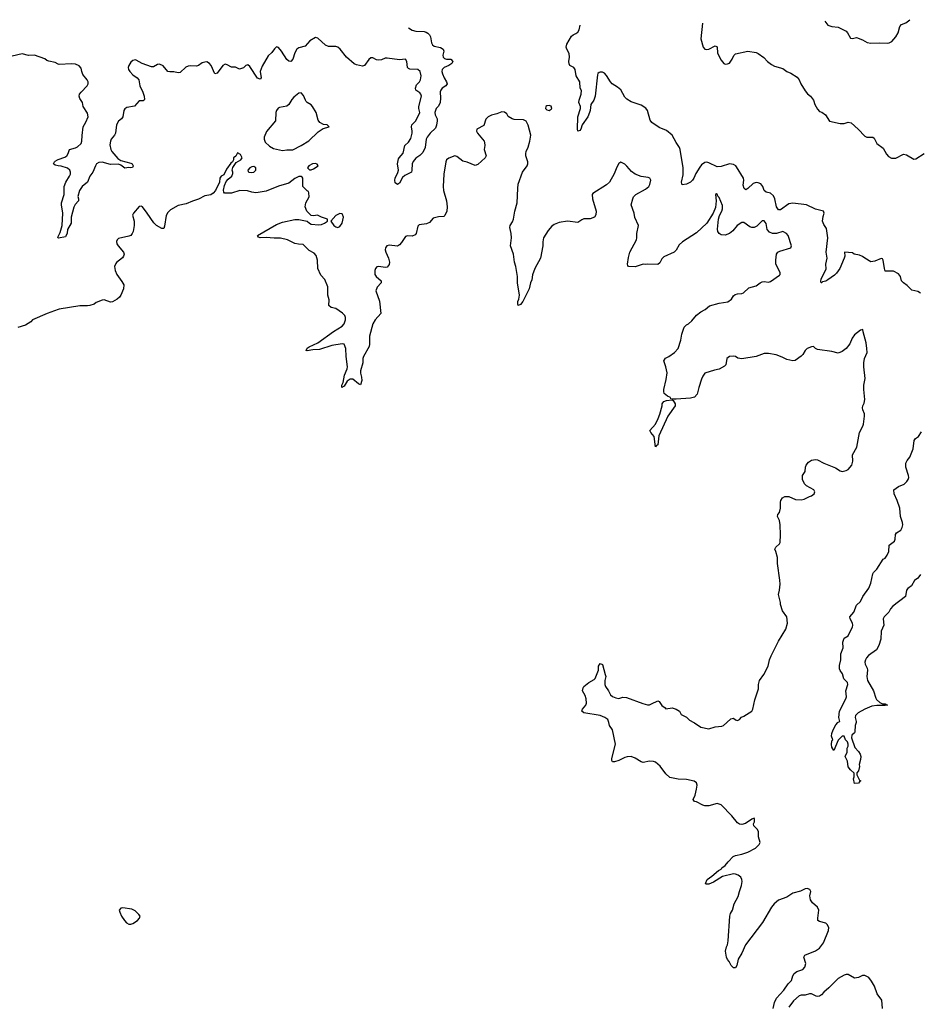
# Model space of a CAD drawing. Header units: inches. Extents: x 2608375 to 2737312, y 944064 to 1028306.
# Tile 23 of 69: x 2649625 to 2658413, y 1017251 to 1026857. Entities that reach past the tile are written whole.
import ezdxf

# ---------------------------------------------------------------- set-up
doc = ezdxf.new("R2010")
doc.units = ezdxf.units.IN
doc.header["$MEASUREMENT"] = 0
for name, color, linetype in [('C6042', 7, 'Continuous'), ('C6051', 7, 'Continuous'), ('C6052', 7, 'Continuous')]:
    doc.layers.add(name, color=color, linetype=linetype)

msp = doc.modelspace()

# ---------------------------------------------------------------- linework, layer by layer
at = {"layer": 'C6042', "color": 5}
for points, elevation in [([(2650000, 1026424.3), (2649970, 1026439.3), (2649910, 1026452), (2649890, 1026459.5), (2649870, 1026474.7), (2649770, 1026509.3), (2649710, 1026507.6), (2649650, 1026522.9), (2649550, 1026502)], 40), ([(2650000, 1025432.1), (2649970, 1025437), (2649955.1, 1025450), (2649962.9, 1025470), (2649970, 1025476.4), (2649993.2, 1025490), (2650000, 1025492.6)], 40), ([(2650000, 1024727.5), (2649995.3, 1024730), (2650000, 1024740.7)], 40), ([(2650000, 1024029.1), (2649892, 1023990), (2649751.1, 1023928.9), (2649732, 1023910), (2649682, 1023878), (2649607.7, 1023852.3)], 60)]:
    msp.add_lwpolyline(points, dxfattribs=dict(at, elevation=elevation))
at = {"layer": 'C6051', "color": 5}
for points, elevation in [([(2656978, 1017210), (2656989.6, 1017269.6), (2657009.6, 1017310), (2657081.6, 1017390), (2657124.5, 1017450), (2657156.6, 1017483.4), (2657169.6, 1017530), (2657180.9, 1017550), (2657209.2, 1017570), (2657265.2, 1017590), (2657286.6, 1017613.4), (2657295.6, 1017650), (2657275.1, 1017710), (2657285.2, 1017730), (2657388.5, 1017771.5), (2657430, 1017798), (2657466.6, 1017850), (2657516.9, 1017970), (2657518.9, 1017998.9), (2657505.2, 1018030), (2657490, 1018040.9), (2657430, 1018057.2), (2657414, 1018070), (2657412.3, 1018092.3), (2657422.9, 1018170), (2657410, 1018199.3), (2657361.5, 1018241.5), (2657341.2, 1018270), (2657336, 1018310), (2657344, 1018350), (2657335.3, 1018370), (2657310, 1018379.3), (2657290, 1018376), (2657244.1, 1018355.9), (2657170, 1018334.5), (2657110, 1018297), (2657030, 1018265.6), (2656987.9, 1018232.1), (2656961.1, 1018198.9), (2656872.4, 1018050), (2656706.4, 1017830), (2656670.4, 1017750), (2656634.8, 1017690), (2656621, 1017630), (2656610, 1017606), (2656590, 1017606), (2656566, 1017630), (2656548, 1017670), (2656530, 1017688), (2656521.2, 1017710), (2656513.2, 1017770), (2656521.2, 1017810), (2656532.3, 1017830), (2656539.3, 1017870), (2656554, 1018110), (2656562, 1018138), (2656579, 1018170), (2656596, 1018230), (2656636.9, 1018303.1), (2656647.8, 1018352.2), (2656669.4, 1018410), (2656675.1, 1018450), (2656672.7, 1018470), (2656661.2, 1018490), (2656634, 1018510), (2656610, 1018520.9), (2656590, 1018522.9), (2656482, 1018498), (2656396.1, 1018443.9), (2656350, 1018424.5), (2656323.2, 1018423.2), (2656315.3, 1018430), (2656334, 1018470), (2656378.9, 1018501.1), (2656442.7, 1018557.3), (2656468, 1018570), (2656477.2, 1018582.8), (2656510, 1018604.7), (2656538, 1018642), (2656587.3, 1018692.7), (2656610, 1018703.8), (2656670, 1018714.9), (2656730, 1018735.5), (2656805.8, 1018774.2), (2656841.2, 1018810), (2656849, 1018830), (2656834.6, 1018885.4), (2656835.3, 1018935.3), (2656820.4, 1018960.4), (2656787.3, 1018992.7), (2656786, 1019010), (2656795.3, 1019030), (2656796.4, 1019056.4), (2656790, 1019066), (2656770, 1019058), (2656706.8, 1019013.2), (2656670, 1019004), (2656650, 1019009), (2656630, 1019022), (2656574, 1019090), (2656470, 1019197.2), (2656430, 1019209.3), (2656350, 1019185.6), (2656310, 1019188.2), (2656290, 1019193.3), (2656230, 1019227), (2656208, 1019230), (2656197.2, 1019250), (2656217.2, 1019290), (2656229.4, 1019350.6), (2656235.1, 1019390), (2656229.3, 1019410), (2656207.5, 1019427.5), (2656130, 1019444.2), (2656050, 1019446.6), (2655970, 1019462), (2655930, 1019499), (2655874, 1019574), (2655830, 1019612.3), (2655810, 1019619.3), (2655770, 1019622.7), (2655709.2, 1019609.2), (2655690, 1019615.3), (2655631.8, 1019651.8), (2655590, 1019669.3), (2655553.4, 1019666.6), (2655530, 1019659.3), (2655470, 1019629.3), (2655430, 1019615.3), (2655410, 1019618), (2655402, 1019630), (2655404, 1019650), (2655439.3, 1019790), (2655409, 1019930), (2655379, 1019970), (2655372.1, 1020000)], 60), ([(2656201.7, 1020000), (2656210, 1019995.5), (2656270, 1019954.9), (2656350, 1019939.5), (2656410, 1019958.3), (2656476.2, 1019963.8), (2656492.3, 1019970), (2656523.8, 1020000)], 60), ([(2657785.3, 1020000), (2657778, 1019970), (2657774, 1019910), (2657770, 1019898), (2657744, 1019876), (2657741, 1019850), (2657775.3, 1019755.3), (2657810, 1019718), (2657826.8, 1019690), (2657832.7, 1019670), (2657830, 1019638), (2657814.8, 1019590), (2657818.8, 1019570), (2657811, 1019530), (2657792, 1019510), (2657792, 1019490), (2657818, 1019438), (2657831.3, 1019430), (2657818, 1019422), (2657810, 1019408), (2657770, 1019406), (2657762, 1019450), (2657768, 1019470), (2657767.3, 1019507.3), (2657730, 1019538), (2657710, 1019568), (2657702, 1019622), (2657678, 1019670), (2657698, 1019710), (2657698, 1019750), (2657708.7, 1019770), (2657708.7, 1019790), (2657702, 1019810), (2657682, 1019830), (2657670, 1019866), (2657650, 1019866), (2657611.6, 1019828.4), (2657570, 1019726), (2657550, 1019758), (2657544.8, 1019784.8), (2657550, 1019822), (2657558, 1019830), (2657547.6, 1019867.6), (2657550, 1019892), (2657562.7, 1019930), (2657590, 1019978), (2657608.3, 1020000)], 40), ([(2658043.7, 1017210), (2658036, 1017290), (2657992.5, 1017352.5), (2657966.2, 1017426.2), (2657938, 1017478), (2657911.2, 1017511.2), (2657870, 1017532), (2657850, 1017532), (2657810, 1017512), (2657770, 1017506.6), (2657710, 1017540.7), (2657690, 1017541.6), (2657670, 1017536.3), (2657610, 1017503.6), (2657520.7, 1017410), (2657470.4, 1017369.6), (2657450, 1017344), (2657430.5, 1017329.5), (2657410, 1017326.6), (2657398, 1017330), (2657350, 1017354), (2657330, 1017354), (2657290, 1017340.9), (2657250, 1017340.9), (2657230, 1017335.1), (2657173.9, 1017286.1), (2657130, 1017222.7)], 60)]:
    msp.add_lwpolyline(points, dxfattribs=dict(at, elevation=elevation))
at = {"layer": 'C6051', "color": 5, "elevation": 80}
msp.add_lwpolyline([(2650630, 1018193.2), (2650610, 1018188.7), (2650596, 1018170), (2650602, 1018150), (2650619.1, 1018110), (2650647.1, 1018067.1), (2650667.1, 1018047.1), (2650690, 1018033.4), (2650710, 1018033), (2650730, 1018039.1), (2650774, 1018070), (2650794, 1018090), (2650799, 1018110), (2650786.8, 1018126.8), (2650750, 1018161.2), (2650718.6, 1018178.6)], close=True, dxfattribs=at)
at = {"layer": 'C6052', "color": 5}
for points, elevation in [([(2653419.3, 1026777.8), (2653454.5, 1026754.5), (2653490, 1026743.5), (2653570, 1026740.6), (2653590, 1026735.9), (2653606, 1026726), (2653623.6, 1026710), (2653634.7, 1026690), (2653642.3, 1026630), (2653652.4, 1026610), (2653670, 1026599), (2653730, 1026587), (2653757.1, 1026570), (2653764.4, 1026550), (2653753.7, 1026510), (2653755.8, 1026490), (2653770, 1026477), (2653790, 1026470.3), (2653830.8, 1026470), (2653852.7, 1026450), (2653841.6, 1026430), (2653811, 1026409), (2653765.5, 1026390), (2653747, 1026370), (2653745.3, 1026350), (2653751.8, 1026330), (2653768.2, 1026288.2), (2653790.3, 1026250), (2653794.4, 1026230), (2653782, 1026210), (2653748, 1026190), (2653732.7, 1026170), (2653727.5, 1026152.5), (2653731.5, 1026091.5), (2653728.9, 1026050), (2653710, 1026014.5), (2653688.8, 1025990), (2653676.4, 1025950), (2653679.3, 1025930), (2653697.1, 1025890), (2653698.4, 1025870), (2653692.5, 1025827.5), (2653682.4, 1025797.6), (2653630.4, 1025750), (2653600.4, 1025710), (2653592.4, 1025690), (2653581.7, 1025610), (2653558.7, 1025561.3), (2653530, 1025532), (2653490, 1025507.3), (2653465.7, 1025474.3), (2653455.3, 1025450), (2653451.8, 1025388.2), (2653446.8, 1025370), (2653383.1, 1025336.9), (2653361.3, 1025318.7), (2653330, 1025262), (2653310, 1025248), (2653290, 1025266), (2653286, 1025290), (2653287.8, 1025310), (2653315.4, 1025364.6), (2653322.6, 1025390), (2653312, 1025450), (2653321.6, 1025498.4), (2653326, 1025510), (2653366.9, 1025553.1), (2653382, 1025630), (2653418.4, 1025661.6), (2653442, 1025698), (2653453.6, 1025750), (2653454.6, 1025770), (2653446.9, 1025810), (2653449.6, 1025830), (2653491.4, 1025868.6), (2653527.6, 1025950), (2653518.3, 1025990), (2653519.1, 1026010), (2653544, 1026110), (2653539.7, 1026130), (2653530, 1026141.6), (2653490, 1026169.4), (2653486.9, 1026190), (2653497.8, 1026222.2), (2653526, 1026250), (2653536.4, 1026270), (2653542.3, 1026310), (2653533.3, 1026350), (2653510, 1026372.4), (2653433, 1026373), (2653419.7, 1026379.7), (2653409.6, 1026390), (2653403.6, 1026450), (2653390.9, 1026470.9), (2653330, 1026464), (2653210, 1026482), (2653190, 1026480.7), (2653153.7, 1026466.3), (2653130, 1026462.6), (2653105.6, 1026465.6), (2653070, 1026484.5), (2653050, 1026483.7), (2653030, 1026469.2), (2652990, 1026409.3), (2652970, 1026402.7), (2652910, 1026416.2), (2652890, 1026426.3), (2652814.7, 1026490), (2652751.5, 1026570), (2652730, 1026587.8), (2652710, 1026594.7), (2652636.6, 1026596.6), (2652610, 1026606.6), (2652535.3, 1026675.3), (2652510, 1026683.7), (2652456.3, 1026650), (2652410, 1026599.3), (2652350, 1026580.9), (2652330, 1026569.2), (2652310, 1026534), (2652290, 1026473.2), (2652270, 1026449.4), (2652250, 1026451.8), (2652230, 1026469.6), (2652180.9, 1026550), (2652150, 1026584), (2652130, 1026593.2), (2652110, 1026574), (2652083.4, 1026536.6), (2652050, 1026504.5), (2651990, 1026403.7), (2651970.2, 1026350), (2651979.5, 1026290), (2651970, 1026275.1), (2651946.1, 1026286.1), (2651870, 1026399.3), (2651850, 1026415.1), (2651830, 1026409.4), (2651810, 1026387.3), (2651770, 1026375.6), (2651730, 1026393.2), (2651690, 1026392.3), (2651650, 1026416), (2651630, 1026422), (2651606, 1026410), (2651550, 1026336), (2651530, 1026328.7), (2651492.3, 1026410), (2651476.3, 1026430), (2651450, 1026444.7), (2651430, 1026443.5), (2651405.7, 1026434.3), (2651370, 1026409.6), (2651350, 1026402), (2651290, 1026406.6), (2651270, 1026403.7), (2651246.9, 1026393.1), (2651190, 1026342.7), (2651170, 1026337.2), (2651130, 1026349.3), (2651090, 1026346.6), (2651070, 1026352.7), (2651025.6, 1026405.6), (2650990, 1026422.7), (2650970, 1026418), (2650930, 1026398), (2650910, 1026397), (2650821.2, 1026430), (2650761.7, 1026461.7), (2650750, 1026465.6), (2650730, 1026459.7), (2650710, 1026442.4), (2650689.2, 1026410), (2650683.2, 1026390), (2650686.3, 1026370), (2650698.7, 1026350), (2650730, 1026318.7), (2650770.4, 1026290), (2650788.5, 1026270), (2650797.3, 1026210), (2650826.7, 1026150), (2650840.5, 1026110), (2650841, 1026079), (2650838, 1026070), (2650830, 1026065.2), (2650790, 1026064), (2650746.4, 1026013.6), (2650670, 1025998.9), (2650650, 1025986.6), (2650639.5, 1025970), (2650631.4, 1025908.6), (2650619.3, 1025890), (2650590, 1025867.8), (2650568.5, 1025831.5), (2650560.2, 1025750), (2650550, 1025729.6), (2650518.4, 1025690), (2650510.4, 1025670), (2650505.7, 1025634.3), (2650512.7, 1025590), (2650523.2, 1025570), (2650581.3, 1025501.3), (2650610, 1025482.8), (2650710, 1025456.5), (2650722, 1025450), (2650732.2, 1025430), (2650730, 1025422), (2650724.5, 1025415.5), (2650710, 1025412), (2650690, 1025414.7), (2650650, 1025408.8), (2650610, 1025437.7), (2650590, 1025446), (2650510, 1025444.7), (2650430, 1025466.6), (2650395.3, 1025464.7), (2650375.5, 1025450), (2650363.1, 1025430), (2650339.5, 1025370), (2650308.9, 1025330), (2650287.2, 1025272.8), (2650233.4, 1025230), (2650209.1, 1025190), (2650193.3, 1025133.3), (2650199.5, 1025110), (2650198.4, 1025090), (2650166.8, 1025053.2), (2650153.7, 1025026.3), (2650127.2, 1024930), (2650126, 1024870), (2650090.3, 1024810), (2650086.9, 1024773.1), (2650076.4, 1024743.6), (2650070, 1024737.2), (2650004.8, 1024724.8), (2650000, 1024727.5)], 40), ([(2658413.2, 1024190), (2658390, 1024206), (2658330, 1024219.5), (2658284.5, 1024264.5), (2658247.8, 1024290), (2658228.4, 1024310), (2658219.8, 1024350), (2658198.4, 1024378.4), (2658150, 1024404.6), (2658070, 1024403.7), (2658062.4, 1024430), (2658051.6, 1024511.6), (2658044.7, 1024524.7), (2658030, 1024526.6), (2657970, 1024500.5), (2657930, 1024495.1), (2657870, 1024529.2), (2657847.3, 1024547.3), (2657818.9, 1024558.9), (2657768.7, 1024570), (2657750, 1024581.2), (2657672.7, 1024587.3), (2657674.8, 1024550), (2657670.7, 1024530), (2657626, 1024430), (2657596.2, 1024383.8), (2657576.1, 1024363.9), (2657510, 1024317.2), (2657490, 1024305.2), (2657459.6, 1024300.4), (2657449.2, 1024289.2), (2657446, 1024290), (2657442, 1024302), (2657444, 1024330), (2657469.2, 1024370.8), (2657492.7, 1024427.3), (2657492.3, 1024470), (2657505.1, 1024530), (2657494.5, 1024590), (2657509.5, 1024730), (2657498.6, 1024818.6), (2657470, 1024859), (2657459.6, 1024890), (2657464.8, 1024935.2), (2657475.3, 1024970), (2657468.7, 1024988.7), (2657390, 1025009.4), (2657302, 1025050), (2657170, 1025067.3), (2657130, 1025060.7), (2657050, 1025002.4), (2657030, 1025001.6), (2657010, 1025029.4), (2656994.5, 1025110), (2656978.8, 1025138.8), (2656950, 1025165.6), (2656910, 1025175.6), (2656890, 1025189.4), (2656876.8, 1025230), (2656855.2, 1025255.2), (2656830, 1025266), (2656810, 1025268.2), (2656782.3, 1025257.7), (2656730, 1025209.7), (2656710, 1025198.4), (2656695.1, 1025210), (2656683.5, 1025243.5), (2656689.8, 1025290), (2656687.9, 1025310), (2656620.1, 1025420.1), (2656611.3, 1025431.3), (2656590, 1025444.5), (2656550, 1025450.4), (2656470, 1025425.8), (2656430, 1025421.5), (2656350, 1025459.8), (2656330, 1025466), (2656310, 1025463.5), (2656278.2, 1025441.8), (2656260.7, 1025419.3), (2656222.7, 1025357.3), (2656203.8, 1025310), (2656190, 1025289.5), (2656170, 1025272.3), (2656130, 1025252.3), (2656090, 1025244), (2656082, 1025270), (2656097.7, 1025342.3), (2656097.6, 1025410), (2656068.8, 1025590), (2656062.7, 1025610), (2656030, 1025658.3), (2655990.5, 1025730.5), (2655936.1, 1025776.1), (2655863.5, 1025803.5), (2655792.3, 1025852.3), (2655777, 1025877), (2655749.6, 1025970), (2655734.5, 1025994.5), (2655690, 1026023.5), (2655590, 1026055.8), (2655550, 1026081.1), (2655530, 1026102.4), (2655490, 1026171.1), (2655459.2, 1026199.2), (2655406, 1026230), (2655389, 1026249), (2655352.1, 1026312.1), (2655330, 1026334), (2655310, 1026345.4), (2655290, 1026346.3), (2655278.5, 1026341.4), (2655267.4, 1026332.6), (2655261.8, 1026318.2), (2655241.3, 1026110), (2655227.5, 1026072.5), (2655197.3, 1026030), (2655192.7, 1025970), (2655186, 1025950), (2655168, 1025910), (2655113.4, 1025830), (2655101, 1025790), (2655090, 1025775.3), (2655070, 1025768), (2655066.6, 1025790), (2655071.6, 1025910), (2655096.9, 1025990), (2655098.4, 1026010), (2655081.6, 1026050), (2655082.4, 1026070), (2655104.2, 1026130), (2655105.4, 1026165.4), (2655093.6, 1026190), (2655091.1, 1026251.1), (2655054.5, 1026310), (2655043.7, 1026370), (2655032.3, 1026390), (2654993.2, 1026410), (2654985.1, 1026425.1), (2654982.9, 1026450), (2654989.5, 1026490), (2654987, 1026527), (2654963.7, 1026570), (2654958, 1026590), (2654962.7, 1026617.3), (2655010, 1026694.8), (2655025.2, 1026710), (2655050, 1026720.5), (2655070, 1026735.5), (2655083.1, 1026756.9), (2655094.3, 1026804.8)], 40), ([(2656287.8, 1026824.1), (2656270.5, 1026670.5), (2656295.5, 1026590), (2656310, 1026570.7), (2656330, 1026566.4), (2656350, 1026570.4), (2656410, 1026600.7), (2656430, 1026591.3), (2656434.4, 1026530), (2656470, 1026462.8), (2656496, 1026430), (2656510, 1026422), (2656530, 1026424.9), (2656550, 1026434), (2656578, 1026470), (2656592.3, 1026507.7), (2656610, 1026522.8), (2656729.4, 1026550.6), (2656810, 1026536.3), (2656830, 1026527.7), (2656886.9, 1026486.9), (2656920.7, 1026450), (2656959.2, 1026419.2), (2656990, 1026403.1), (2657070, 1026379.3), (2657110, 1026350.6), (2657150, 1026333.4), (2657210, 1026294.8), (2657230, 1026270.8), (2657248, 1026230), (2657290, 1026162.8), (2657312.8, 1026132.8), (2657341, 1026110), (2657370, 1026071.3), (2657384, 1026030), (2657410, 1025984.7), (2657430, 1025961), (2657453.2, 1025953.2), (2657488.1, 1025928.1), (2657527.1, 1025867.1), (2657630, 1025842.6), (2657670, 1025844.4), (2657710, 1025857.1), (2657738.8, 1025850), (2657807.2, 1025790), (2657870, 1025720.2), (2657890, 1025711.3), (2657950, 1025710.5), (2657961.7, 1025701.7), (2657990, 1025648.5), (2658050, 1025603), (2658083.6, 1025543.6), (2658103.5, 1025523.5), (2658130, 1025507.3), (2658174.9, 1025505.1), (2658250, 1025545.5), (2658279.5, 1025539.5), (2658350, 1025496), (2658370, 1025498.8), (2658450, 1025550.8)], 40), ([(2657481.1, 1026843.3), (2657510, 1026804.9), (2657550, 1026790.5), (2657610, 1026783.8), (2657690, 1026744.9), (2657703, 1026730), (2657730, 1026677.3), (2657750, 1026673.4), (2657790, 1026682), (2657850, 1026659.1), (2657892.7, 1026632.7), (2657930, 1026626.4), (2658010, 1026630.7), (2658090, 1026626.8), (2658110, 1026631), (2658135.5, 1026644.5), (2658174, 1026690), (2658197.2, 1026730), (2658213.2, 1026790), (2658229, 1026810), (2658270, 1026827.3), (2658295.9, 1026844.1), (2658309.5, 1026856.7)], 60), ([(2650000, 1025492.6), (2650063.5, 1025516.5), (2650083.7, 1025530), (2650097, 1025550), (2650109.6, 1025590.4), (2650170, 1025605.2), (2650190, 1025616.2), (2650224.7, 1025650), (2650231.9, 1025670), (2650233.1, 1025726.9), (2650242.6, 1025810), (2650270, 1025856.3), (2650292, 1025910), (2650284.7, 1025944.7), (2650243.7, 1026010), (2650237.2, 1026050), (2650210, 1026089), (2650205.1, 1026110), (2650208.4, 1026130), (2650223.5, 1026150), (2650284.2, 1026210), (2650293.6, 1026230), (2650291.8, 1026250), (2650282, 1026270), (2650240.7, 1026320.7), (2650229.6, 1026350), (2650224.7, 1026384.7), (2650205.4, 1026405.4), (2650170, 1026421.6), (2650130, 1026427.3), (2650010, 1026419.3), (2650000, 1026424.3)], 40), ([(2656523.8, 1020000), (2656562.9, 1020037.1), (2656590, 1020042.8), (2656610, 1020027.3), (2656630, 1020020.7), (2656648.7, 1020030), (2656666.6, 1020053.4), (2656690, 1020062.8), (2656769.2, 1020110.8), (2656779, 1020130), (2656798, 1020222), (2656835.1, 1020330), (2656833.2, 1020370), (2656842.7, 1020410), (2656886.6, 1020470), (2656929.3, 1020550), (2656940.9, 1020610), (2656957, 1020650), (2657027.6, 1020792.4), (2657099.5, 1020910), (2657116, 1020970), (2657108.7, 1021030), (2657069.1, 1021089.1), (2657048, 1021150), (2657048, 1021170), (2657029.1, 1021249.1), (2657039, 1021290), (2657044, 1021350), (2657041.2, 1021390), (2657019, 1021550), (2657019, 1021610), (2657004, 1021670), (2656994, 1021690), (2657002, 1021710), (2657037.5, 1021742.5), (2657044.7, 1021755.3), (2657049.2, 1021830), (2657045.2, 1021930), (2657037.2, 1021970), (2657019, 1022010), (2657024, 1022030), (2657039, 1022050), (2657049, 1022090), (2657049, 1022150), (2657052.9, 1022167.1), (2657069.1, 1022190.9), (2657090, 1022204.7), (2657110, 1022206), (2657130, 1022204.7), (2657194.8, 1022174.8), (2657250, 1022171), (2657280.2, 1022179.8), (2657330, 1022206), (2657350, 1022211), (2657378, 1022230), (2657384, 1022250), (2657374, 1022270), (2657302, 1022310), (2657282, 1022330), (2657262, 1022370), (2657262, 1022410), (2657289, 1022450), (2657292.7, 1022490), (2657299.3, 1022510), (2657320.7, 1022539.3), (2657350, 1022558.8), (2657390, 1022567.3), (2657410, 1022564), (2657470, 1022530.8), (2657585.5, 1022485.5), (2657630, 1022454), (2657650, 1022450.5), (2657690, 1022459.5), (2657709.4, 1022470), (2657744.2, 1022510), (2657753.6, 1022550), (2657751.8, 1022610), (2657792.9, 1022687.1), (2657819.5, 1022830), (2657852.3, 1022890), (2657858, 1022910), (2657868.7, 1022990), (2657868.7, 1023010), (2657852.3, 1023050), (2657849.6, 1023070), (2657851.8, 1023090), (2657864.9, 1023115.1), (2657872.3, 1023150), (2657860.9, 1023250), (2657862, 1023290), (2657875.1, 1023355.1), (2657861.2, 1023470), (2657861.2, 1023510), (2657869.2, 1023550), (2657892.7, 1023610), (2657892.5, 1023647.5), (2657883.2, 1023703.2), (2657854, 1023810), (2657852.9, 1023832.9), (2657830, 1023828.7), (2657770, 1023782.7), (2657746.4, 1023750), (2657725.1, 1023694.9), (2657690.5, 1023649.5), (2657650, 1023619), (2657610, 1023604), (2657550, 1023619.3), (2657410, 1023639.3), (2657390, 1023649), (2657369.1, 1023669.1), (2657350, 1023666.6), (2657310, 1023647.3), (2657289.1, 1023630.9), (2657264.9, 1023590), (2657250, 1023575.1), (2657190, 1023532.3), (2657170, 1023529.5), (2657110, 1023542.7), (2657065.8, 1023565.8), (2657007.7, 1023587.7), (2656930, 1023599.7), (2656890, 1023599.6), (2656810, 1023569.6), (2656670, 1023549.6), (2656633.6, 1023553.6), (2656609.5, 1023569.5), (2656590, 1023574.5), (2656550, 1023569.4), (2656525.5, 1023550), (2656514, 1023490), (2656502.5, 1023477.5), (2656450, 1023446), (2656403.4, 1023436.6), (2656310, 1023406.6), (2656290, 1023379.3), (2656278, 1023350), (2656252.2, 1023270), (2656236.7, 1023203.3), (2656210, 1023173.2), (2656170, 1023162.9), (2656030, 1023153.3), (2655993.2, 1023153.2), (2655978, 1023158), (2655974, 1023170), (2655945.4, 1023185.4), (2655914, 1023210), (2655908.7, 1023230), (2655908.7, 1023250), (2655932.9, 1023347.1), (2655942, 1023410), (2655929.2, 1023470), (2655909, 1023530), (2655926.3, 1023553.7), (2655958, 1023570), (2656015.3, 1023610), (2656048.7, 1023650), (2656077.2, 1023730), (2656085.2, 1023790), (2656110, 1023858), (2656130, 1023881), (2656150, 1023890.8), (2656182.5, 1023917.5), (2656230, 1023974.8), (2656271.9, 1024008.1), (2656314, 1024030), (2656355.9, 1024064.1), (2656450, 1024092.7), (2656534.5, 1024105.5), (2656569.3, 1024130), (2656590, 1024162.8), (2656605.1, 1024174.9), (2656630, 1024182), (2656670, 1024184.9), (2656687.5, 1024192.5), (2656740.1, 1024239.9), (2656810, 1024260.7), (2656850, 1024290.6), (2656870, 1024299.1), (2656890, 1024302), (2656930, 1024297.1), (2656950, 1024302.4), (2657037.2, 1024362.8), (2657045.2, 1024370), (2657044.5, 1024390), (2657004.5, 1024470), (2657002, 1024510), (2657009.3, 1024570), (2657024, 1024590), (2657041.2, 1024598.8), (2657149.4, 1024630.6), (2657155.1, 1024650), (2657122.9, 1024750), (2657106.6, 1024770), (2657070, 1024789.6), (2657009.3, 1024770.7), (2656970, 1024770.9), (2656942.2, 1024782.2), (2656919.7, 1024810), (2656909.7, 1024869.7), (2656890, 1024895.1), (2656870, 1024895.1), (2656816.5, 1024843.5), (2656790, 1024829.7), (2656770, 1024828.4), (2656750, 1024834.5), (2656690, 1024878.4), (2656670, 1024879.5), (2656625.5, 1024850), (2656582, 1024798), (2656550, 1024769.3), (2656510, 1024754), (2656470, 1024759), (2656450, 1024769.2), (2656437.2, 1024790), (2656432.9, 1024812.9), (2656442.6, 1024910), (2656453.1, 1024946.9), (2656476.9, 1024990), (2656482.9, 1025010), (2656483.7, 1025043.7), (2656450, 1025122), (2656436.5, 1025136.5), (2656430, 1025155.3), (2656423.6, 1025156.4), (2656414, 1025150), (2656422, 1025090), (2656414.2, 1025025.8), (2656390.6, 1024970), (2656330.6, 1024870), (2656230, 1024776.2), (2656091.4, 1024688.6), (2656061.1, 1024658.9), (2656030.2, 1024609.8), (2656010.2, 1024589.8), (2655910, 1024542.7), (2655890, 1024524), (2655870, 1024484), (2655850, 1024469.3), (2655750, 1024472.7), (2655729.2, 1024469.2), (2655706.8, 1024473.2), (2655630, 1024444), (2655566, 1024450), (2655558, 1024458), (2655555.3, 1024470), (2655564.8, 1024535.2), (2655579.3, 1024590), (2655642.9, 1024710), (2655647.6, 1024730), (2655647.6, 1024770), (2655662, 1024850), (2655627.6, 1024927.6), (2655620.9, 1024970), (2655592.7, 1025050), (2655607, 1025110), (2655615.1, 1025130), (2655636, 1025150), (2655730, 1025202.3), (2655762.4, 1025230), (2655774.3, 1025250), (2655782.9, 1025290), (2655772.7, 1025310), (2655758, 1025318), (2655690, 1025328), (2655629.3, 1025350), (2655595.1, 1025375.1), (2655550, 1025429.3), (2655530, 1025446.6), (2655490, 1025465.2), (2655470, 1025454), (2655450, 1025419), (2655426.6, 1025353.4), (2655379.1, 1025270), (2655350, 1025244.5), (2655218.5, 1025161.5), (2655210.7, 1025150), (2655213, 1025110), (2655250.7, 1024990), (2655246.4, 1024953.6), (2655232, 1024930), (2655190, 1024914), (2655130, 1024912.7), (2655110, 1024905.2), (2655070, 1024878), (2654970, 1024892), (2654890, 1024879.6), (2654840.2, 1024859.8), (2654817.4, 1024842.6), (2654779.9, 1024800.1), (2654737.3, 1024730), (2654730.8, 1024690), (2654730.8, 1024650), (2654706, 1024530), (2654650, 1024428.7), (2654630, 1024368), (2654622, 1024318), (2654610, 1024288.7), (2654596, 1024230), (2654533.9, 1024106.1), (2654510, 1024079.5), (2654489.6, 1024069.6), (2654485.1, 1024085.1), (2654486.6, 1024106.6), (2654495.8, 1024130), (2654500.4, 1024170), (2654481.6, 1024290), (2654482.7, 1024350), (2654465.2, 1024450), (2654452.7, 1024490), (2654442.7, 1024570), (2654412.3, 1024650), (2654422, 1024730), (2654419.5, 1024770), (2654406.6, 1024830), (2654409.4, 1024850), (2654434.3, 1024885.7), (2654443.6, 1024910), (2654455.1, 1024990), (2654478.7, 1025070), (2654484.2, 1025210), (2654490, 1025251.3), (2654529.6, 1025370), (2654575.1, 1025430), (2654583.7, 1025450), (2654584.5, 1025470), (2654564.5, 1025530), (2654563.7, 1025550), (2654566.6, 1025570), (2654586.2, 1025613.8), (2654603.6, 1025670), (2654611.5, 1025730), (2654587.2, 1025827.2), (2654565.6, 1025865.6), (2654540.4, 1025880.4), (2654450, 1025884), (2654430, 1025889), (2654392.5, 1025912.5), (2654377, 1025937), (2654355.5, 1025955.5), (2654330, 1025959), (2654282, 1025938), (2654230, 1025925.6), (2654194.8, 1025910), (2654174.2, 1025885.8), (2654154, 1025826), (2654086, 1025790), (2654080.7, 1025770), (2654090.6, 1025750), (2654156.3, 1025670), (2654159.9, 1025659.9), (2654163.8, 1025630), (2654155.5, 1025590), (2654175.5, 1025530), (2654166.7, 1025510), (2654096.1, 1025443.9), (2654070, 1025435.6), (2653990, 1025467.6), (2653950, 1025476.9), (2653890, 1025523.1), (2653870, 1025527.2), (2653813.1, 1025506.9), (2653789, 1025491), (2653781.5, 1025470), (2653764.6, 1025350), (2653757.4, 1025230), (2653761.1, 1025190), (2653790.4, 1025090), (2653797.1, 1025030), (2653792.4, 1024990), (2653774.4, 1024945.6), (2653762, 1024938), (2653710, 1024933.6), (2653660.5, 1024919.5), (2653623, 1024877), (2653595.8, 1024864.2), (2653523.7, 1024856.3), (2653510, 1024842), (2653493.4, 1024770), (2653483, 1024757), (2653454.4, 1024745.6), (2653410, 1024749.4), (2653390, 1024741.2), (2653350, 1024684.5), (2653330, 1024660.9), (2653310, 1024646.6), (2653230, 1024656.9), (2653207.3, 1024650), (2653193, 1024630), (2653190.4, 1024610), (2653195.8, 1024590), (2653223.1, 1024530), (2653233, 1024490), (2653230, 1024468.7), (2653210, 1024442.7), (2653190, 1024439.3), (2653130, 1024449.5), (2653110, 1024446.6), (2653095.5, 1024430), (2653088.7, 1024410), (2653090.6, 1024370), (2653102, 1024350), (2653151, 1024310), (2653150.7, 1024290), (2653112.1, 1024247.9), (2653099.3, 1024210), (2653134.4, 1024110), (2653147.7, 1023990), (2653092.5, 1023927.5), (2653070.3, 1023890), (2653038, 1023770), (2653039.5, 1023690), (2653035.8, 1023670), (2652979.3, 1023570), (2652973, 1023550), (2652972.5, 1023507.5), (2652950.3, 1023430), (2652949.1, 1023409.1), (2652960.3, 1023370), (2652963.4, 1023336.6), (2652950, 1023295.3), (2652930, 1023304.5), (2652875.1, 1023350), (2652850, 1023351.1), (2652819.1, 1023330), (2652790, 1023281.2), (2652769.6, 1023269.6), (2652767.8, 1023290), (2652782, 1023318), (2652792.6, 1023390), (2652819.7, 1023450), (2652823.5, 1023470), (2652810.6, 1023570), (2652808.1, 1023648.1), (2652790, 1023692.7), (2652770, 1023694.5), (2652670, 1023678.5), (2652550, 1023638.5), (2652484.4, 1023635.6), (2652430, 1023624.7), (2652419.3, 1023630), (2652429.1, 1023650.9), (2652450, 1023666), (2652535.4, 1023704.6), (2652686.7, 1023813.3), (2652770, 1023865.3), (2652790.9, 1023890), (2652805.1, 1023930), (2652805.4, 1023950), (2652797.4, 1023970), (2652775.2, 1023995.2), (2652710, 1024039.5), (2652664, 1024050), (2652642.7, 1024070), (2652644.7, 1024124.7), (2652632.7, 1024170), (2652632, 1024250), (2652602.9, 1024322.9), (2652564.1, 1024364.1), (2652532.7, 1024430), (2652531.6, 1024510), (2652517.3, 1024557.2), (2652497.5, 1024577.5), (2652450, 1024606), (2652390, 1024662.7), (2652345.6, 1024665.6), (2652310, 1024674), (2652238, 1024710), (2652170, 1024726), (2652106.2, 1024726.2), (2652030, 1024733.2), (2651970, 1024729), (2651956.4, 1024736.4), (2651946, 1024750), (2652130, 1024858.8), (2652190, 1024882.8), (2652310, 1024906.8), (2652350, 1024906.8), (2652430, 1024892), (2652451.3, 1024870), (2652470, 1024860.7), (2652544.8, 1024855.2), (2652570, 1024858), (2652599, 1024870), (2652628, 1024890), (2652628, 1024910), (2652570, 1024929.2), (2652530, 1024949.2), (2652490, 1024944), (2652470, 1024948), (2652428, 1024990), (2652408.7, 1025030), (2652418, 1025070), (2652448, 1025130), (2652447.3, 1025167.3), (2652442, 1025182), (2652430, 1025186), (2652388.4, 1025228.4), (2652386, 1025310), (2652382, 1025322), (2652370, 1025326), (2652350, 1025326), (2652310, 1025308), (2652250, 1025262), (2652150, 1025234), (2652030, 1025185.2), (2651950.7, 1025169.3), (2651930, 1025169), (2651890, 1025175.3), (2651848.4, 1025188.4), (2651771.1, 1025188.9), (2651690, 1025164), (2651624.7, 1025164.7), (2651615.3, 1025175.3), (2651613.6, 1025193.6), (2651622, 1025238), (2651640.5, 1025279.5), (2651658.4, 1025301.6), (2651695.3, 1025330), (2651703.1, 1025356.9), (2651704, 1025370), (2651697.2, 1025390), (2651704, 1025416), (2651737.2, 1025462.8), (2651782, 1025490), (2651794, 1025510), (2651780.4, 1025540.4), (2651750, 1025558), (2651734, 1025526), (2651712, 1025510), (2651711.3, 1025488.7), (2651702, 1025470), (2651684.5, 1025455.5), (2651641.6, 1025398.4), (2651615.5, 1025344.5), (2651590.9, 1025329.1), (2651578, 1025310), (2651574.8, 1025270), (2651534.9, 1025190), (2651514.1, 1025165.9), (2651490, 1025149.3), (2651430, 1025138), (2651370, 1025104.5), (2651310, 1025086.6), (2651250, 1025060.9), (2651170, 1025043.7), (2651096.7, 1025003.3), (2651070, 1024977.2), (2651054.4, 1024945.6), (2651038, 1024842), (2651030, 1024821.2), (2651010, 1024819.5), (2650959, 1024850), (2650933.4, 1024873.4), (2650870, 1024969.3), (2650822, 1025030), (2650810, 1025036), (2650790, 1025033.2), (2650736, 1024970), (2650726.8, 1024950), (2650740.5, 1024890), (2650740.5, 1024850), (2650730.5, 1024789.5), (2650722.8, 1024770), (2650708, 1024752), (2650690, 1024743.7), (2650590, 1024722.7), (2650574.8, 1024710), (2650568.3, 1024691.7), (2650573.4, 1024670), (2650584.9, 1024650), (2650638.8, 1024590), (2650642.8, 1024570), (2650638.8, 1024550), (2650627.9, 1024532.1), (2650570.5, 1024489.5), (2650561.6, 1024478.4), (2650550.7, 1024450), (2650557.3, 1024410), (2650574, 1024370), (2650622.8, 1024302.8), (2650640.7, 1024270), (2650636.3, 1024230), (2650610.6, 1024170), (2650597.3, 1024150), (2650574.8, 1024130), (2650530, 1024104.7), (2650510, 1024101.3), (2650450, 1024123.7), (2650430, 1024120.9), (2650370, 1024097.2), (2650350, 1024082.7), (2650310.4, 1024069.6), (2650284.8, 1024064.8), (2650210, 1024065.2), (2650010, 1024032.7), (2650000, 1024029.1)], 60), ([(2650000, 1024740.7), (2650018, 1024782), (2650038.2, 1024850), (2650044.5, 1024970), (2650032.9, 1025050), (2650034, 1025070), (2650059.8, 1025150), (2650058.5, 1025230), (2650074.4, 1025270), (2650112, 1025330), (2650119.8, 1025350), (2650121.1, 1025370), (2650113, 1025390), (2650090, 1025406.6), (2650030, 1025427.3), (2650000, 1025432.1)], 40), ([(2657608.3, 1020000), (2657610, 1020002), (2657626, 1020010), (2657619, 1020050), (2657625.2, 1020110), (2657687, 1020230), (2657692.3, 1020250), (2657687, 1020310), (2657705.2, 1020370), (2657701.2, 1020390), (2657667.3, 1020427.3), (2657654.2, 1020474.2), (2657630, 1020508.7), (2657624.8, 1020524.8), (2657623.2, 1020556.8), (2657637.2, 1020610), (2657637.6, 1020670), (2657658.4, 1020730), (2657656.5, 1020783.5), (2657665.6, 1020814.4), (2657670, 1020822), (2657710, 1020844.7), (2657718, 1020870), (2657751.3, 1020930), (2657754.7, 1020950), (2657751.5, 1020970), (2657727, 1021010), (2657724.5, 1021030), (2657764.2, 1021075.8), (2657790, 1021146), (2657830, 1021181), (2657852, 1021230), (2657912, 1021310), (2657930, 1021358), (2657949.7, 1021450.3), (2657956.2, 1021463.8), (2657990, 1021496), (2658050, 1021592), (2658070, 1021602), (2658090, 1021632), (2658104, 1021670), (2658108, 1021730), (2658159.5, 1021770), (2658167.6, 1021790), (2658170, 1021834), (2658182, 1021850), (2658223, 1021877), (2658236.4, 1021903.6), (2658242, 1021930), (2658239.8, 1021950), (2658219.4, 1022010), (2658213.6, 1022090), (2658187.1, 1022167.1), (2658159, 1022230), (2658154, 1022270), (2658198.5, 1022301.5), (2658254.1, 1022325.9), (2658280.4, 1022350), (2658294.5, 1022370), (2658299.8, 1022390), (2658298.3, 1022410), (2658271.8, 1022490), (2658271.8, 1022530), (2658283.3, 1022556.7), (2658309.3, 1022590), (2658344.2, 1022670), (2658351.8, 1022750), (2658366, 1022770), (2658395.1, 1022790), (2658425.5, 1022834.5)], 40), ([(2658414.4, 1021445.6), (2658398.9, 1021421.1), (2658390, 1021409.4), (2658355.9, 1021384.1), (2658327.1, 1021332.9), (2658292.5, 1021307.5), (2658277.3, 1021290), (2658267.7, 1021230), (2658143.8, 1021136.2), (2658122.6, 1021110), (2658104, 1021076), (2658059.3, 1021030), (2658050.4, 1021010), (2658058, 1020950), (2658030.6, 1020890), (2658026.2, 1020813.8), (2658008, 1020750), (2657984, 1020710), (2657906.3, 1020653.7), (2657887.9, 1020632.1), (2657877, 1020610), (2657871.8, 1020590), (2657873.7, 1020570), (2657893.7, 1020530), (2657898, 1020510), (2657891.6, 1020450), (2657898.3, 1020410), (2657955.8, 1020310), (2657977.7, 1020237.8), (2657985.2, 1020225.3), (2658016.7, 1020196.7), (2658043.6, 1020183.6), (2658070, 1020182), (2658094, 1020170), (2658070, 1020165.2), (2657990, 1020165.6), (2657940.3, 1020159.7), (2657870, 1020129.6), (2657805.2, 1020094.7), (2657779.3, 1020070), (2657776.4, 1020050), (2657787.7, 1020010), (2657785.3, 1020000)], 40), ([(2655372.1, 1020000), (2655365.2, 1020030), (2655334, 1020050), (2655290, 1020069.4), (2655130, 1020093.2), (2655109.2, 1020110), (2655117.2, 1020130), (2655149.3, 1020170), (2655156, 1020190), (2655152.7, 1020230), (2655142, 1020262), (2655115.3, 1020310), (2655122, 1020338), (2655128.7, 1020350), (2655177.2, 1020390), (2655230, 1020419.1), (2655240.9, 1020430), (2655273.2, 1020510), (2655274, 1020550), (2655290, 1020576), (2655310, 1020564.7), (2655339.1, 1020470), (2655343, 1020450), (2655334.9, 1020410), (2655335.5, 1020370), (2655342, 1020350), (2655370.8, 1020310), (2655391, 1020270), (2655410, 1020254.8), (2655440.5, 1020240.5), (2655470, 1020234.8), (2655510, 1020247.3), (2655545.2, 1020245.2), (2655704.5, 1020184.5), (2655750, 1020174), (2655770, 1020174), (2655790, 1020180.7), (2655850, 1020211), (2655863.5, 1020203.5), (2655890, 1020166), (2655923.6, 1020143.6), (2655930, 1020134), (2655990, 1020142), (2656032, 1020130), (2656062, 1020110), (2656078, 1020078), (2656130, 1020052), (2656161.7, 1020021.7), (2656201.7, 1020000)], 60)]:
    msp.add_lwpolyline(points, dxfattribs=dict(at, elevation=elevation))
at = {"layer": 'C6052', "color": 5, "elevation": 60}
for points in [[(2652370, 1026144), (2652350, 1026139.3), (2652299.4, 1026100.6), (2652280.5, 1026079.5), (2652250.3, 1026029.7), (2652230, 1026012.3), (2652158.5, 1026001.5), (2652145.5, 1025994.5), (2652130.5, 1025970), (2652124.4, 1025950), (2652120.7, 1025870), (2652033.2, 1025766.8), (2652010.8, 1025710), (2652010.8, 1025690), (2652020.5, 1025660.5), (2652061.7, 1025621.7), (2652100.7, 1025600.7), (2652190, 1025581.6), (2652230, 1025587.3), (2652290, 1025587.7), (2652370, 1025628), (2652444.9, 1025675.1), (2652538, 1025762), (2652584.7, 1025795.3), (2652646, 1025810), (2652626, 1025830), (2652590, 1025835.3), (2652553.6, 1025853.6), (2652538, 1025878), (2652517.2, 1025950), (2652482.7, 1026010), (2652467.5, 1026027.5), (2652429.7, 1026049.7), (2652420.1, 1026060.1), (2652412.3, 1026070), (2652395.6, 1026115.6)], [(2654790, 1026019.3), (2654770, 1026017.2), (2654758, 1026010), (2654756, 1025990), (2654770, 1025976), (2654790, 1025971), (2654810, 1025982.8), (2654816, 1025990), (2654810, 1026012.7)], [(2652510, 1025453.2), (2652482, 1025450), (2652444.7, 1025430), (2652432, 1025410), (2652451.6, 1025391.6), (2652470, 1025391.3), (2652490, 1025401), (2652538, 1025430), (2652528.4, 1025448.4)], [(2651910, 1025425.1), (2651890, 1025422.4), (2651868.9, 1025411.1), (2651850.7, 1025390), (2651854.8, 1025374.8), (2651862, 1025370), (2651890, 1025366.7), (2651910, 1025370.5), (2651927.3, 1025390), (2651929.4, 1025410)], [(2652750, 1024966), (2652710, 1024945.2), (2652662, 1024890), (2652690.6, 1024850), (2652710, 1024836.4), (2652730, 1024830.4), (2652750, 1024838.4), (2652772.4, 1024870), (2652782.9, 1024930), (2652775.6, 1024955.6), (2652770, 1024961.2)], [(2655830, 1022688), (2655817, 1022790), (2655784, 1022830), (2655773.2, 1022850), (2655828.1, 1022911.9), (2655855.2, 1022964.8), (2655872.6, 1023007.4), (2655894, 1023090), (2655894.5, 1023110), (2655900.1, 1023119.9), (2655910, 1023130.7), (2655936.9, 1023143.1), (2655990, 1023147.3), (2656002, 1023142), (2656022, 1023110), (2656019.1, 1023090), (2655948.4, 1022990), (2655862.8, 1022797.2), (2655850, 1022708.7), (2655838, 1022702)]]:
    msp.add_lwpolyline(points, close=True, dxfattribs=at)

doc.saveas('drawing.dxf')
